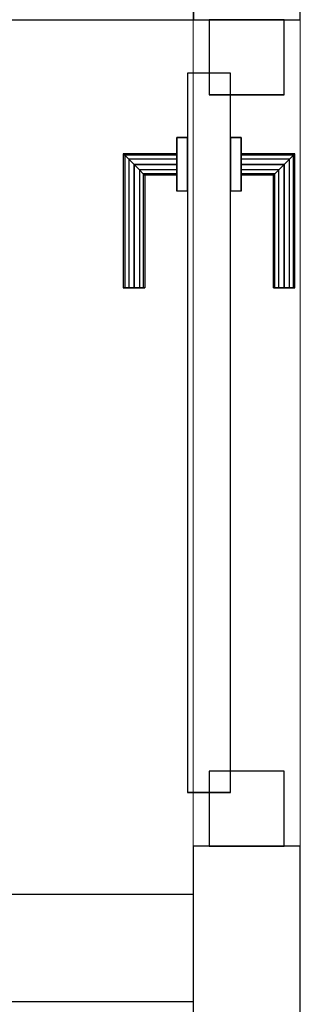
# Model space of a CAD drawing. Header units: metres. Extents: x 397.7 to 427.5, y 12.7 to 28.4.
# Tile 104 of 135: x 408.725 to 408.987, y 26.731 to 27.649. Entities that reach past the tile are written whole.
import ezdxf

# ---------------------------------------------------------------- set-up
doc = ezdxf.new("R2010")
doc.units = ezdxf.units.M
doc.layers.add('01_CARPINTERIA', color=5, linetype='Continuous', lineweight=25, true_color=0x0000ff)
for name, color, linetype, lineweight in [('A-GENM-____-OTLN', 7, 'Continuous', 18), ('A-WALL-____-MCUT', 7, 'Continuous', 25), ('A-WALL-____-OTLN', 7, 'Continuous', 25)]:
    doc.layers.add(name, color=color, linetype=linetype, lineweight=lineweight)

# ---------------------------------------------------------------- blocks, each defined once
blk = doc.blocks.new('Family - Evans P3-156149-06_PCI_P3')
at = {"layer": 'A-WALL-____-MCUT', "color": 253, "true_color": 0xaaaaaa}
for p, q in [((1.34774, 0.1), (0, 0.1)), ((1.34774, 0), (1.34774, 0.1)), ((0, 0), (1.34774, 0))]:
    blk.add_line(p, q, dxfattribs=at)
at = {"layer": 'A-WALL-____-OTLN', "color": 253, "true_color": 0xaaaaaa}
for p, q in [((1.34774, 0.1), (0, 0.1)), ((1.34774, 0), (1.34774, 0.1)), ((0, 0), (1.34774, 0))]:
    blk.add_line(p, q, dxfattribs=at)
at = {"layer": 'A-WALL-____-OTLN', "color": 253, "lineweight": 18, "true_color": 0xaaaaaa}
blk.add_line((-0.0488, 0), (1.34774, 0), dxfattribs=at)
blk = doc.blocks.new('Family - Evans P3-156328-06_PCI_P3')
at = {"layer": 'A-WALL-____-MCUT', "color": 253, "true_color": 0xaaaaaa}
for p, q in [((2.89049, 0), (2.89049, 0.05)), ((0, 0), (2.89049, 0))]:
    blk.add_line(p, q, dxfattribs=at)
at = {"layer": 'A-WALL-____-OTLN', "color": 253, "true_color": 0xaaaaaa}
for p, q in [((2.89049, 0), (2.89049, 0.05)), ((0, 0), (2.89049, 0))]:
    blk.add_line(p, q, dxfattribs=at)
at = {"layer": 'A-WALL-____-OTLN', "color": 253, "lineweight": 18, "true_color": 0xaaaaaa}
blk.add_line((0, 0), (2.89049, 0), dxfattribs=at)
blk = doc.blocks.new('Family - Evans P3-156399-06_PCI_P3')
at = {"layer": 'A-WALL-____-MCUT', "color": 253, "true_color": 0xaaaaaa}
for p, q in [((0, 0.09951), (0, 0)), ((0.05, 0.09951), (0, 0.09951)), ((0.41879, 0.1), (0.05, 0.1)), ((0.05, 0.1), (0.05, 0.09951)), ((0.41879, 0), (0.41879, 0.1)), ((0, 0), (0.41879, 0))]:
    blk.add_line(p, q, dxfattribs=at)
at = {"layer": 'A-WALL-____-OTLN', "color": 253, "true_color": 0xaaaaaa}
for p, q in [((0, 0.09951), (0, 0)), ((0.05, 0.09951), (0, 0.09951)), ((0.05, 0.1), (0.05, 0.09951)), ((0.41879, 0.1), (0.05, 0.1)), ((0.41879, 0), (0.41879, 0.1)), ((0, 0), (0.41879, 0))]:
    blk.add_line(p, q, dxfattribs=at)
at = {"layer": 'A-WALL-____-OTLN', "color": 253, "lineweight": 18, "true_color": 0xaaaaaa}
blk.add_line((0, 0), (0.41879, 0), dxfattribs=at)
blk = doc.blocks.new('Family - LONDR55-XX_ZZ-ARQ-CAA-M3D-Londres55-156675-06_PCI_P3')
at = {"layer": '01_CARPINTERIA', "color": 161, "true_color": 0xaaaaff}
for p, q in [((0.52103, 0.14866), (0.52103, 0.15)), ((0.52103, 0.15), (0.52103, 0.14866)), ((0.64603, 0.15), (0.52103, 0.15)), ((0.52103, 0.145), (0.52103, 0.14866)), ((0.52103, 0.14866), (0.52103, 0.145)), ((0.64469, 0.14866), (0.52103, 0.14866)), ((0.64469, 0.14866), (0.52103, 0.14866)), ((0.64469, 0.14866), (0.64103, 0.145)), ((0.64103, 0.145), (0.64469, 0.14866)), ((0.64603, 0.15), (0.64469, 0.14866)), ((0.64469, 0.14866), (0.64603, 0.15)), ((0.64469, 0.1), (0.64469, 0.14866)), ((0.64469, 0.1), (0.64469, 0.14866)), ((0.64603, 0.1), (0.64603, 0.15)), ((0.52103, 0.14), (0.52103, 0.145)), ((0.52103, 0.145), (0.52103, 0.14)), ((0.64103, 0.145), (0.52103, 0.145)), ((0.64103, 0.145), (0.52103, 0.145)), ((0.52103, 0.135), (0.52103, 0.14)), ((0.52103, 0.14), (0.52103, 0.135)), ((0.52103, 0.14), (0.63603, 0.14)), ((0.63603, 0.14), (0.52103, 0.14)), ((0.63103, 0.135), (0.63603, 0.14)), ((0.63603, 0.14), (0.63103, 0.135)), ((0.64103, 0.145), (0.63603, 0.14)), ((0.63603, 0.14), (0.64103, 0.145)), ((0.63603, 0.14), (0.63603, 0.1)), ((0.63603, 0.1), (0.63603, 0.14)), ((0.64103, 0.1), (0.64103, 0.145)), ((0.64103, 0.1), (0.64103, 0.145)), ((0.52103, 0.135), (0.52103, 0.13134)), ((0.52103, 0.13134), (0.52103, 0.135)), ((0.63103, 0.135), (0.52103, 0.135)), ((0.63103, 0.135), (0.52103, 0.135)), ((0.52103, 0.13134), (0.52103, 0.13)), ((0.52103, 0.13), (0.52103, 0.13134)), ((0.62737, 0.13134), (0.52103, 0.13134)), ((0.62737, 0.13134), (0.52103, 0.13134)), ((0.62603, 0.13), (0.52103, 0.13)), ((0.62603, 0.13), (0.62737, 0.13134)), ((0.62737, 0.13134), (0.62603, 0.13)), ((0.62603, 0.1), (0.62603, 0.13)), ((0.62737, 0.13134), (0.63103, 0.135)), ((0.63103, 0.135), (0.62737, 0.13134)), ((0.62737, 0.1), (0.62737, 0.13134)), ((0.62737, 0.1), (0.62737, 0.13134)), ((0.63103, 0.1), (0.63103, 0.135)), ((0.63103, 0.1), (0.63103, 0.135)), ((0.66103, 0.1), (0.61103, 0.1)), ((0.61103, 0.1), (0.66103, 0.1)), ((0.61103, 0.09), (0.61103, 0.1)), ((0.61103, 0.09), (0.61103, 0.1)), ((0.62737, 0.1), (0.62603, 0.1)), ((0.62603, 0.1), (0.62737, 0.1)), ((0.63103, 0.1), (0.62737, 0.1)), ((0.62737, 0.1), (0.63103, 0.1)), ((0.63603, 0.1), (0.63103, 0.1)), ((0.63103, 0.1), (0.63603, 0.1)), ((0.64103, 0.1), (0.63603, 0.1)), ((0.63603, 0.1), (0.64103, 0.1)), ((0.64103, 0.1), (0.64469, 0.1)), ((0.64469, 0.1), (0.64103, 0.1)), ((0.64469, 0.1), (0.64603, 0.1)), ((0.64603, 0.1), (0.64469, 0.1)), ((0.66103, 0.09), (0.66103, 0.1)), ((0.66103, 0.1), (0.66103, 0.09)), ((0.72103, 0.09), (0.05, 0.09)), ((0.05, 0.09), (0.05, 0.05)), ((0.72103, 0.09), (0.05, 0.09)), ((0.05, 0.05), (0.05, 0.09)), ((0.66103, 0.09), (0.61103, 0.09)), ((0.61103, 0.09), (0.66103, 0.09)), ((0.72103, 0.05), (0.72103, 0.09)), ((0.72103, 0.05), (0.72103, 0.09)), ((0.07, 0.07), (0, 0.07)), ((0, 0.07), (0, 0)), ((0.07, 0.07), (0, 0.07)), ((0, 0), (0, 0.07)), ((0.07, 0), (0.07, 0.07)), ((0.07, 0), (0.07, 0.07)), ((0.77103, 0.07), (0.70103, 0.07)), ((0.70103, 0.07), (0.70103, 0)), ((0.77103, 0.07), (0.70103, 0.07)), ((0.70103, 0), (0.70103, 0.07)), ((0.77103, 0), (0.77103, 0.07)), ((0.77103, 0), (0.77103, 0.07)), ((0.05, 0.05), (0.72103, 0.05)), ((0.05, 0.05), (0.72103, 0.05)), ((0.61103, 0.05), (0.66103, 0.05)), ((0.66103, 0.05), (0.61103, 0.05)), ((0.61103, 0.04), (0.61103, 0.05)), ((0.61103, 0.04), (0.61103, 0.05)), ((0.66103, 0.04), (0.66103, 0.05)), ((0.66103, 0.05), (0.66103, 0.04)), ((0.61103, 0.04), (0.66103, 0.04)), ((0.66103, 0.04), (0.61103, 0.04)), ((0.62737, 0.04), (0.62603, 0.04)), ((0.62603, 0.04), (0.62737, 0.04)), ((0.62603, 0.01), (0.62603, 0.04)), ((0.63103, 0.04), (0.62737, 0.04)), ((0.62737, 0.04), (0.63103, 0.04)), ((0.62737, 0.00866), (0.62737, 0.04)), ((0.62737, 0.00866), (0.62737, 0.04)), ((0.63103, 0.04), (0.63603, 0.04)), ((0.63603, 0.04), (0.63103, 0.04)), ((0.63103, 0.005), (0.63103, 0.04)), ((0.63103, 0.005), (0.63103, 0.04)), ((0.63603, 0.04), (0.64103, 0.04)), ((0.64103, 0.04), (0.63603, 0.04)), ((0.63603, 0.04), (0.63603, 0)), ((0.63603, 0), (0.63603, 0.04)), ((0.64103, 0.04), (0.64469, 0.04)), ((0.64469, 0.04), (0.64103, 0.04)), ((0.64103, -0.005), (0.64103, 0.04)), ((0.64103, -0.005), (0.64103, 0.04)), ((0.64469, 0.04), (0.64603, 0.04)), ((0.64603, 0.04), (0.64469, 0.04)), ((0.64469, -0.00866), (0.64469, 0.04)), ((0.64469, -0.00866), (0.64469, 0.04)), ((0.64603, -0.01), (0.64603, 0.04)), ((0.52103, 0.00866), (0.52103, 0.01)), ((0.52103, 0.01), (0.52103, 0.00866)), ((0.52103, 0.01), (0.62603, 0.01)), ((0.62737, 0.00866), (0.62603, 0.01)), ((0.62603, 0.01), (0.62737, 0.00866)), ((0, 0), (0.07, 0)), ((0, 0), (0.07, 0)), ((0.52103, 0.005), (0.52103, 0.00866)), ((0.52103, 0.00866), (0.52103, 0.005)), ((0.52103, 0.00866), (0.62737, 0.00866)), ((0.52103, 0.00866), (0.62737, 0.00866)), ((0.52103, 0), (0.52103, 0.005)), ((0.52103, 0.005), (0.52103, 0)), ((0.52103, 0.005), (0.63103, 0.005)), ((0.52103, 0.005), (0.63103, 0.005)), ((0.52103, -0.005), (0.52103, 0)), ((0.52103, 0), (0.52103, -0.005)), ((0.63603, 0), (0.52103, 0)), ((0.52103, 0), (0.63603, 0)), ((0.63103, 0.005), (0.62737, 0.00866)), ((0.62737, 0.00866), (0.63103, 0.005)), ((0.63603, 0), (0.63103, 0.005)), ((0.63103, 0.005), (0.63603, 0)), ((0.70103, 0), (0.77103, 0)), ((0.70103, 0), (0.77103, 0)), ((0.52103, -0.005), (0.52103, -0.00866)), ((0.52103, -0.00866), (0.52103, -0.005)), ((0.52103, -0.005), (0.64103, -0.005)), ((0.52103, -0.005), (0.64103, -0.005)), ((0.52103, -0.00866), (0.52103, -0.01)), ((0.52103, -0.01), (0.52103, -0.00866)), ((0.52103, -0.00866), (0.64469, -0.00866)), ((0.52103, -0.00866), (0.64469, -0.00866)), ((0.63603, 0), (0.64103, -0.005)), ((0.64103, -0.005), (0.63603, 0)), ((0.64103, -0.005), (0.64469, -0.00866)), ((0.64469, -0.00866), (0.64103, -0.005)), ((0.64469, -0.00866), (0.64603, -0.01)), ((0.64603, -0.01), (0.64469, -0.00866)), ((0.52103, -0.01), (0.64603, -0.01))]:
    blk.add_line(p, q, dxfattribs=at)
blk = doc.blocks.new('Family - Porta P3-156676-06_PCI_P3')
blk.add_blockref('Family - LONDR55-XX_ZZ-ARQ-CAA-M3D-Londres55-156675-06_PCI_P3', (0, 0))
blk = doc.blocks.new('Family - Evans P3-156775-06_PCI_P3')
at = {"layer": 'A-WALL-____-MCUT', "color": 253, "true_color": 0xaaaaaa}
for p, q in [((0.94897, 0.1), (0.79897, 0.1)), ((0.94897, 0), (0.94897, 0.1)), ((0.79897, 0), (0.94897, 0))]:
    blk.add_line(p, q, dxfattribs=at)
at = {"layer": 'A-WALL-____-OTLN', "color": 253, "true_color": 0xaaaaaa}
for p, q in [((0.94897, 0.1), (0, 0.1)), ((0.94897, 0), (0.94897, 0.1)), ((0, 0), (0.94897, 0))]:
    blk.add_line(p, q, dxfattribs=at)
at = {"layer": 'A-WALL-____-OTLN', "color": 253, "lineweight": 18, "true_color": 0xaaaaaa}
blk.add_line((0, 0), (1.72, 0), dxfattribs=at)
blk = doc.blocks.new('Family - Vano porta P3-156777-06_PCI_P3')
at = {"layer": 'A-GENM-____-OTLN', "color": 253, "true_color": 0xaaaaaa}
for p, q in [((408.98698, 27.64946), (408.88698, 27.64946)), ((408.88698, 27.64946), (408.88698, 26.87843)), ((408.98698, 27.64946), (408.88698, 27.64946)), ((408.88698, 26.87843), (408.88698, 27.64946)), ((408.98698, 26.87843), (408.98698, 27.64946)), ((408.98698, 27.64946), (408.98698, 26.87843)), ((408.88698, 26.87843), (408.98698, 26.87843)), ((408.98698, 26.87843), (408.88698, 26.87843))]:
    blk.add_line(p, q, dxfattribs=at)
blk = doc.blocks.new('LONDR55-XX_ZZ-ARQ-CAA-M3D-Londres55_ifc-1-06_PCI_P3')
at = {"layer": '01_CARPINTERIA', "color": 253, "lineweight": 18, "true_color": 0xaaaaaa, "rotation": 90}
blk.add_blockref('Family - Porta P3-156676-06_PCI_P3', (408.97198, 26.87843), dxfattribs=at)
at = {"layer": 'A-GENM-____-OTLN', "color": 253, "lineweight": 18, "true_color": 0xaaaaaa}
blk.add_blockref('Family - Vano porta P3-156777-06_PCI_P3', (0, 0), dxfattribs=at)
at = {"layer": 'A-WALL-____-OTLN', "color": 253, "lineweight": 18, "true_color": 0xaaaaaa, "rotation": 90}
for name, p in [('Family - Evans P3-156399-06_PCI_P3', (408.98698, 27.64946)), ('Family - Evans P3-156775-06_PCI_P3', (408.98698, 25.92946))]:
    blk.add_blockref(name, p, dxfattribs=at)
at = {"layer": 'A-WALL-____-OTLN', "color": 253, "lineweight": 18, "true_color": 0xaaaaaa}
for name, p in [('Family - Evans P3-156328-06_PCI_P3', (405.99698, 27.64946)), ('Family - Evans P3-156149-06_PCI_P3', (407.53973, 26.73354))]:
    blk.add_blockref(name, p, dxfattribs=at)

msp = doc.modelspace()

# ---------------------------------------------------------------- block references
at = {"lineweight": 5}
msp.add_blockref('LONDR55-XX_ZZ-ARQ-CAA-M3D-Londres55_ifc-1-06_PCI_P3', (0, 0), dxfattribs=at)

doc.saveas('drawing.dxf')
